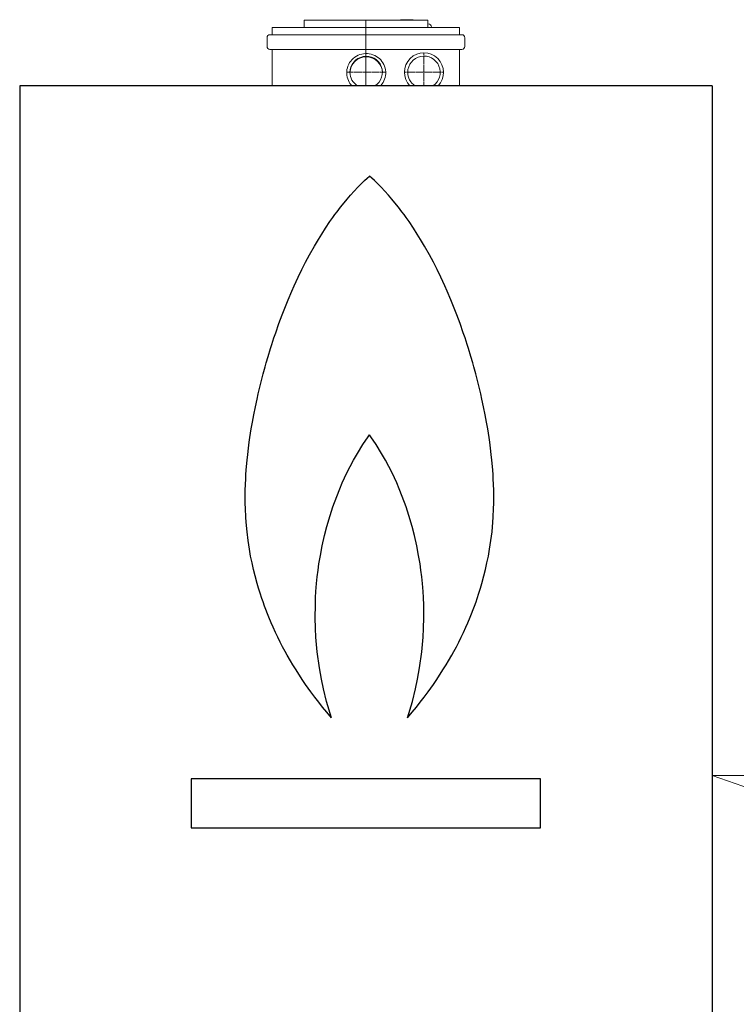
# Model space of a CAD drawing. Header units: millimetres. Extents: x 1279 to 58476, y -6899 to 74987.
# Tile 153 of 250: x 34352 to 34848, y 548 to 1230. Entities that reach past the tile are written whole.
import ezdxf

# ---------------------------------------------------------------- set-up
doc = ezdxf.new("R2010")
doc.units = ezdxf.units.MM
doc.linetypes.add('MITTE', pattern=[2, 1.25, -0.25, 0.25, -0.25])
doc.layers.add('JS_VYT_POPIS - OBECNĚ', color=7, linetype='Continuous', lineweight=5)
doc.layers.add('TWmS_H____SYMBOLE', color=7, linetype='Continuous', lineweight=25)

# ---------------------------------------------------------------- blocks, each defined once
blk = doc.blocks.new('_ClosedBlank')
at = {"color": 0, "linetype": 'ByBlock', "lineweight": -2}
for p, q in [((-1, 0.1667), (0, 0)), ((-1, 0.1667), (-1, -0.1667)), ((0, 0), (-1, -0.1667))]:
    blk.add_line(p, q, dxfattribs=at)

msp = doc.modelspace()

# ---------------------------------------------------------------- linework, layer by layer
at = {"lineweight": 5, "extrusion": (0, 1, 0)}
for p, q in [((34634.18, 1229.25), (34548.45, 1229.25)), ((34548.45, 1224.17), (34548.45, 1229.25)), ((34615.31, 1229.53), (34615.31, 1229.25)), ((34615.31, 1229.53), (34623.99, 1229.53)), ((34623.99, 1229.53), (34623.99, 1229.25)), ((34634.18, 1224.17), (34634.18, 1229.25)), ((34656.24, 1224.17), (34526.38, 1224.17)), ((34526.38, 1219.1), (34526.38, 1224.17)), ((34634.18, 1226.63), (34634.41, 1226.63)), ((34636.65, 1224.39), (34636.65, 1224.17)), ((34656.24, 1219.1), (34656.24, 1224.17)), ((34522.83, 1210.98), (34522.83, 1217.07)), ((34524.86, 1219.1), (34657.77, 1219.1)), ((34659.8, 1210.98), (34659.8, 1217.07)), ((34657.77, 1208.95), (34524.86, 1208.95)), ((34526.38, 1183.72), (34526.38, 1208.95)), ((34656.24, 1183.72), (34656.24, 1208.95))]:
    msp.add_line(p, q, dxfattribs=at)
at = {"linetype": 'MITTE', "lineweight": 5}
for p, q in [((34591.31, 1229.25), (34591.31, 1183.72)), ((34631.52, 1206.6), (34631.52, 1183.72)), ((34604.82, 1193.09), (34577.8, 1193.09)), ((34645.03, 1193.09), (34618.01, 1193.09))]:
    msp.add_line(p, q, dxfattribs=at)
at = {"lineweight": -2, "extrusion": (0, 1, 0)}
for p, q in [((34351.51, 1183.72), (34351.51, 421.8)), ((34831.11, 1183.72), (34351.51, 1183.72)), ((34831.11, 1183.72), (34831.11, 421.8))]:
    msp.add_line(p, q, dxfattribs=at)
at = {"lineweight": 5}
for centre, radius, start, end in [((34634.41, 1224.39), 2.25, 0, 90), ((34524.86, 1217.07), 2.03, 90, 180), ((34657.77, 1217.07), 2.03, 0, 90), ((34524.86, 1210.98), 2.03, 180, 270), ((34631.52, 1193.09), 13.51, 316.09214, 223.90786), ((34657.77, 1210.98), 2.03, 270, 0), ((34631.52, 1193.09), 11.25, 303.62389, 180), ((34631.52, 1193.09), 11.25, 180, 236.37611)]:
    msp.add_arc(centre, radius, start, end, dxfattribs=at)
at = {"lineweight": 5, "extrusion": (-1.22461e-16, 0, -1)}
for centre, start_param, end_param in [((34591.52, 1193.09), -3.141593, 1.007568), ((34591.52, 1192.72), -3.124957, -0.016635), ((34591.52, 1193.09), 2.134024, 3.141593)]:
    msp.add_ellipse(centre, major_axis=(11.25, 0), ratio=0.984808, start_param=start_param, end_param=end_param, dxfattribs=at)
at = {"lineweight": 5}
msp.add_open_spline([(34581.57, 1183.72), (34580.57, 1184.8), (34579.76, 1186.02), (34578.45, 1188.95), (34578.06, 1190.65), (34577.97, 1194.12), (34578.26, 1195.84), (34579.51, 1199.09), (34580.45, 1200.58), (34582.85, 1203.12), (34584.29, 1204.14), (34587.5, 1205.59), (34589.23, 1206), (34592.75, 1206.13), (34594.51, 1205.86), (34597.82, 1204.66), (34599.33, 1203.75), (34601.93, 1201.41), (34602.98, 1200.01), (34604.48, 1196.87), (34604.91, 1195.18), (34605.1, 1191.72), (34604.85, 1189.98), (34603.69, 1186.71), (34602.79, 1185.2), (34601.57, 1183.84), (34601.52, 1183.78), (34601.47, 1183.72)], degree=3, knots=[6.100512, 6.100512, 6.100512, 6.100512, 10.534012, 10.534012, 15.788966, 15.788966, 21.048173, 21.048173, 26.319565, 26.319565, 31.60344, 31.60344, 36.892741, 36.892741, 42.177885, 42.177885, 47.451857, 47.451857, 52.713492, 52.713492, 57.968562, 57.968562, 63.227195, 63.227195, 68.497687, 68.497687, 68.734389, 68.734389, 68.734389, 68.734389], dxfattribs=at)
at = {"layer": 'TWmS_H____SYMBOLE', "color": 250}
for p, q in [((34587.86, 1115.74), (34590.44, 1118.23)), ((34590.44, 1118.23), (34592.25, 1119.91)), ((34592.25, 1119.91), (34593.8, 1121.29)), ((34595.34, 1119.91), (34593.8, 1121.29)), ((34597.16, 1118.23), (34595.34, 1119.91)), ((34599.74, 1115.74), (34597.16, 1118.23)), ((34583.08, 1110.78), (34585.7, 1113.56)), ((34585.7, 1113.56), (34587.86, 1115.74)), ((34601.89, 1113.56), (34599.74, 1115.74)), ((34604.52, 1110.78), (34601.89, 1113.56)), ((34576.19, 1102.83), (34578.31, 1105.38)), ((34578.31, 1105.38), (34580.63, 1108.06)), ((34580.63, 1108.06), (34583.08, 1110.78)), ((34606.97, 1108.06), (34604.52, 1110.78)), ((34609.28, 1105.38), (34606.97, 1108.06)), ((34611.4, 1102.83), (34609.28, 1105.38)), ((34571.33, 1096.6), (34573.79, 1099.82)), ((34573.79, 1099.82), (34576.19, 1102.83)), ((34613.81, 1099.82), (34611.4, 1102.83)), ((34616.27, 1096.6), (34613.81, 1099.82)), ((34566.39, 1089.73), (34568.37, 1092.55)), ((34568.37, 1092.55), (34569.82, 1094.56)), ((34569.82, 1094.56), (34571.33, 1096.6)), ((34617.78, 1094.56), (34616.27, 1096.6)), ((34619.23, 1092.55), (34617.78, 1094.56)), ((34621.2, 1089.73), (34619.23, 1092.55)), ((34560.74, 1081.14), (34563.37, 1085.23)), ((34563.37, 1085.23), (34566.39, 1089.73)), ((34624.23, 1085.23), (34621.2, 1089.73)), ((34626.85, 1081.14), (34624.23, 1085.23)), ((34555.75, 1072.83), (34558.37, 1077.27)), ((34558.37, 1077.27), (34560.74, 1081.14)), ((34629.23, 1077.27), (34626.85, 1081.14)), ((34631.85, 1072.83), (34629.23, 1077.27)), ((34552.33, 1066.73), (34555.75, 1072.83)), ((34635.27, 1066.73), (34631.85, 1072.83)), ((34549.57, 1061.54), (34552.33, 1066.73)), ((34638.03, 1061.54), (34635.27, 1066.73)), ((34547, 1056.49), (34549.57, 1061.54)), ((34640.6, 1056.49), (34638.03, 1061.54)), ((34541.7, 1045.3), (34544.45, 1051.25)), ((34544.45, 1051.25), (34547, 1056.49)), ((34643.14, 1051.25), (34640.6, 1056.49)), ((34645.9, 1045.3), (34643.14, 1051.25)), ((34540.09, 1041.68), (34541.7, 1045.3)), ((34647.51, 1041.68), (34645.9, 1045.3)), ((34537.45, 1035.51), (34540.09, 1041.68)), ((34650.14, 1035.51), (34647.51, 1041.68)), ((34533.31, 1025.12), (34535.55, 1030.86)), ((34535.55, 1030.86), (34537.45, 1035.51)), ((34652.04, 1030.86), (34650.14, 1035.51)), ((34654.29, 1025.12), (34652.04, 1030.86)), ((34531.09, 1019.17), (34533.31, 1025.12)), ((34656.51, 1019.17), (34654.29, 1025.12)), ((34528.83, 1012.8), (34531.09, 1019.17)), ((34658.76, 1012.8), (34656.51, 1019.17)), ((34526.15, 1004.76), (34527.61, 1009.19)), ((34527.61, 1009.19), (34528.83, 1012.8)), ((34659.99, 1009.19), (34658.76, 1012.8)), ((34661.44, 1004.76), (34659.99, 1009.19)), ((34525.25, 1001.9), (34526.15, 1004.76)), ((34662.35, 1001.9), (34661.44, 1004.76)), ((34522.27, 992), (34523.52, 996.25)), ((34523.52, 996.25), (34525.25, 1001.9)), ((34664.08, 996.25), (34662.35, 1001.9)), ((34665.32, 992), (34664.08, 996.25)), ((34520.16, 984.36), (34521.46, 989.14)), ((34521.46, 989.14), (34522.27, 992)), ((34666.13, 989.14), (34665.32, 992)), ((34667.44, 984.36), (34666.13, 989.14)), ((34518.98, 979.83), (34520.16, 984.36)), ((34668.62, 979.83), (34667.44, 984.36)), ((34516.7, 970.43), (34517.79, 975.04)), ((34517.79, 975.04), (34518.98, 979.83)), ((34669.8, 975.04), (34668.62, 979.83)), ((34670.89, 970.43), (34669.8, 975.04)), ((34515.9, 966.87), (34516.7, 970.43)), ((34671.69, 966.87), (34670.89, 970.43)), ((34513.65, 955.93), (34514.75, 961.45)), ((34514.75, 961.45), (34515.9, 966.87)), ((34672.85, 961.45), (34671.69, 966.87)), ((34673.95, 955.93), (34672.85, 961.45)), ((34512.74, 950.98), (34513.65, 955.93)), ((34674.86, 950.98), (34673.95, 955.93)), ((34511.92, 946.21), (34512.74, 950.98)), ((34675.68, 946.21), (34674.86, 950.98)), ((34510.99, 940.27), (34511.92, 946.21)), ((34676.6, 940.27), (34675.68, 946.21)), ((34509.98, 932.82), (34510.53, 937.03)), ((34510.53, 937.03), (34510.99, 940.27)), ((34677.06, 937.03), (34676.6, 940.27)), ((34677.62, 932.82), (34677.06, 937.03)), ((34509.05, 924.61), (34509.46, 928.5)), ((34509.46, 928.5), (34509.98, 932.82)), ((34678.13, 928.5), (34677.62, 932.82)), ((34678.54, 924.61), (34678.13, 928.5)), ((34508.64, 920.12), (34509.05, 924.61)), ((34678.96, 920.12), (34678.54, 924.61)), ((34508.05, 911.71), (34508.25, 914.96)), ((34508.25, 914.96), (34508.64, 920.12)), ((34679.35, 914.96), (34678.96, 920.12)), ((34679.54, 911.71), (34679.35, 914.96)), ((34507.74, 903.75), (34507.86, 907.73)), ((34507.86, 907.73), (34508.05, 911.71)), ((34679.73, 907.73), (34679.54, 911.71)), ((34679.86, 903.75), (34679.73, 907.73)), ((34507.68, 897.37), (34507.69, 900.8)), ((34507.69, 900.8), (34507.74, 903.75)), ((34679.91, 900.8), (34679.86, 903.75)), ((34679.92, 897.37), (34679.91, 900.8)), ((34507.71, 894.49), (34507.68, 897.37)), ((34507.8, 891.08), (34507.71, 894.49)), ((34679.79, 891.08), (34679.88, 894.49)), ((34679.88, 894.49), (34679.92, 897.37)), ((34508.08, 885.2), (34507.8, 891.08)), ((34679.51, 885.2), (34679.79, 891.08)), ((34508.34, 881.61), (34508.08, 885.2)), ((34508.96, 875), (34508.34, 881.61)), ((34678.64, 875), (34679.26, 881.61)), ((34679.26, 881.61), (34679.51, 885.2)), ((34509.71, 868.92), (34508.96, 875)), ((34677.88, 868.92), (34678.64, 875)), ((34510.62, 863), (34509.71, 868.92)), ((34676.98, 863), (34677.88, 868.92)), ((34511.48, 858.16), (34510.62, 863)), ((34676.11, 858.16), (34676.98, 863)), ((34512.45, 853.39), (34511.48, 858.16)), ((34513.5, 848.76), (34512.45, 853.39)), ((34674.1, 848.76), (34675.15, 853.39)), ((34675.15, 853.39), (34676.11, 858.16)), ((34514.56, 844.48), (34513.5, 848.76)), ((34673.04, 844.48), (34674.1, 848.76)), ((34515.97, 839.28), (34514.56, 844.48)), ((34516.97, 835.87), (34515.97, 839.28)), ((34670.62, 835.87), (34671.63, 839.28)), ((34671.63, 839.28), (34673.04, 844.48)), ((34518.05, 832.41), (34516.97, 835.87)), ((34519.21, 828.89), (34518.05, 832.41)), ((34668.38, 828.89), (34669.55, 832.41)), ((34669.55, 832.41), (34670.62, 835.87)), ((34520.04, 826.5), (34519.21, 828.89)), ((34521.13, 823.45), (34520.04, 826.5)), ((34666.46, 823.45), (34667.56, 826.5)), ((34667.56, 826.5), (34668.38, 828.89)), ((34522.02, 821.08), (34521.13, 823.45)), ((34523.11, 818.27), (34522.02, 821.08)), ((34524.07, 815.9), (34523.11, 818.27)), ((34663.53, 815.9), (34664.48, 818.27)), ((34664.48, 818.27), (34665.58, 821.08)), ((34665.58, 821.08), (34666.46, 823.45)), ((34525.69, 812.03), (34524.07, 815.9)), ((34527.08, 808.86), (34525.69, 812.03)), ((34660.52, 808.86), (34661.91, 812.03)), ((34661.91, 812.03), (34663.53, 815.9)), ((34528.69, 805.35), (34527.08, 808.86)), ((34530.31, 801.96), (34528.69, 805.35)), ((34657.29, 801.96), (34658.91, 805.35)), ((34658.91, 805.35), (34660.52, 808.86)), ((34532.01, 798.54), (34530.31, 801.96)), ((34533.64, 795.39), (34532.01, 798.54)), ((34653.96, 795.39), (34655.58, 798.54)), ((34655.58, 798.54), (34657.29, 801.96)), ((34535.44, 792.04), (34533.64, 795.39)), ((34536.75, 789.67), (34535.44, 792.04)), ((34650.85, 789.67), (34652.16, 792.04)), ((34652.16, 792.04), (34653.96, 795.39)), ((34539.05, 785.67), (34536.75, 789.67)), ((34540.67, 782.94), (34539.05, 785.67)), ((34646.93, 782.94), (34648.55, 785.67)), ((34648.55, 785.67), (34650.85, 789.67)), ((34542.47, 780), (34540.67, 782.94)), ((34544.08, 777.46), (34542.47, 780)), ((34545.94, 774.59), (34544.08, 777.46)), ((34641.66, 774.59), (34643.52, 777.46)), ((34643.52, 777.46), (34645.12, 780)), ((34645.12, 780), (34646.93, 782.94)), ((34547.71, 771.94), (34545.94, 774.59)), ((34549.49, 769.34), (34547.71, 771.94)), ((34638.11, 769.34), (34639.89, 771.94)), ((34639.89, 771.94), (34641.66, 774.59)), ((34551.41, 766.62), (34549.49, 769.34)), ((34553.12, 764.25), (34551.41, 766.62)), ((34555.94, 760.45), (34553.12, 764.25)), ((34631.65, 760.45), (34634.48, 764.25)), ((34634.48, 764.25), (34636.19, 766.62)), ((34636.19, 766.62), (34638.11, 769.34)), ((34558.65, 756.95), (34555.94, 760.45)), ((34561.29, 753.63), (34558.65, 756.95)), ((34626.3, 753.63), (34628.95, 756.95)), ((34628.95, 756.95), (34631.65, 760.45)), ((34564.17, 750.14), (34561.29, 753.63)), ((34567.48, 746.27), (34564.17, 750.14)), ((34620.12, 746.27), (34623.43, 750.14)), ((34623.43, 750.14), (34626.3, 753.63))]:
    msp.add_line(p, q, dxfattribs=at)
for points in [[(34567.48, 746.27), (34564.12, 757.54), (34561.97, 766.18), (34560.53, 772.92), (34559.12, 780.82), (34557.6, 791.91), (34556.7, 801.97), (34556.38, 807.98), (34556.19, 815.63), (34556.28, 824.12), (34556.48, 829.41), (34556.72, 833.57), (34557.16, 839.08), (34557.63, 843.76), (34558.2, 848.51), (34558.81, 852.84), (34559.76, 858.64), (34561.03, 865.23), (34562.63, 872.39), (34564.25, 878.68), (34566.46, 886.23), (34568.4, 892.16), (34571.07, 899.47), (34573.14, 904.65), (34574.91, 908.76), (34576.58, 912.44), (34578.37, 916.18), (34580.43, 920.24), (34582.77, 924.58), (34585.41, 929.2), (34589.18, 935.31), (34591.25, 938.46), (34592.4, 940.14), (34593.8, 942.13)], [(34620.12, 746.27), (34623.47, 757.54), (34625.63, 766.18), (34627.06, 772.92), (34628.48, 780.82), (34629.99, 791.91), (34630.89, 801.97), (34631.22, 807.98), (34631.4, 815.63), (34631.32, 824.12), (34631.12, 829.41), (34630.87, 833.57), (34630.44, 839.08), (34629.97, 843.76), (34629.39, 848.51), (34628.78, 852.84), (34627.83, 858.64), (34626.57, 865.23), (34624.96, 872.39), (34623.34, 878.68), (34621.14, 886.23), (34619.2, 892.16), (34616.53, 899.47), (34614.45, 904.65), (34612.69, 908.76), (34611.02, 912.44), (34609.22, 916.18), (34607.16, 920.24), (34604.83, 924.58), (34602.19, 929.2), (34598.42, 935.31), (34596.34, 938.46), (34595.19, 940.14), (34593.8, 942.13)]]:
    msp.add_lwpolyline(points, dxfattribs=at)
msp.add_lwpolyline([(34712.34, 704.01), (34470.28, 704.01), (34470.28, 669.97), (34712.34, 669.97)], close=True, dxfattribs=at)

# ---------------------------------------------------------------- block references
at = {"layer": 'JS_VYT_POPIS - OBECNĚ', "xscale": 100, "yscale": 100, "zscale": 100, "rotation": 170.5149151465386}
msp.add_blockref('_ClosedBlank', (34831.11, 706.15), dxfattribs=at)

doc.saveas('drawing.dxf')
